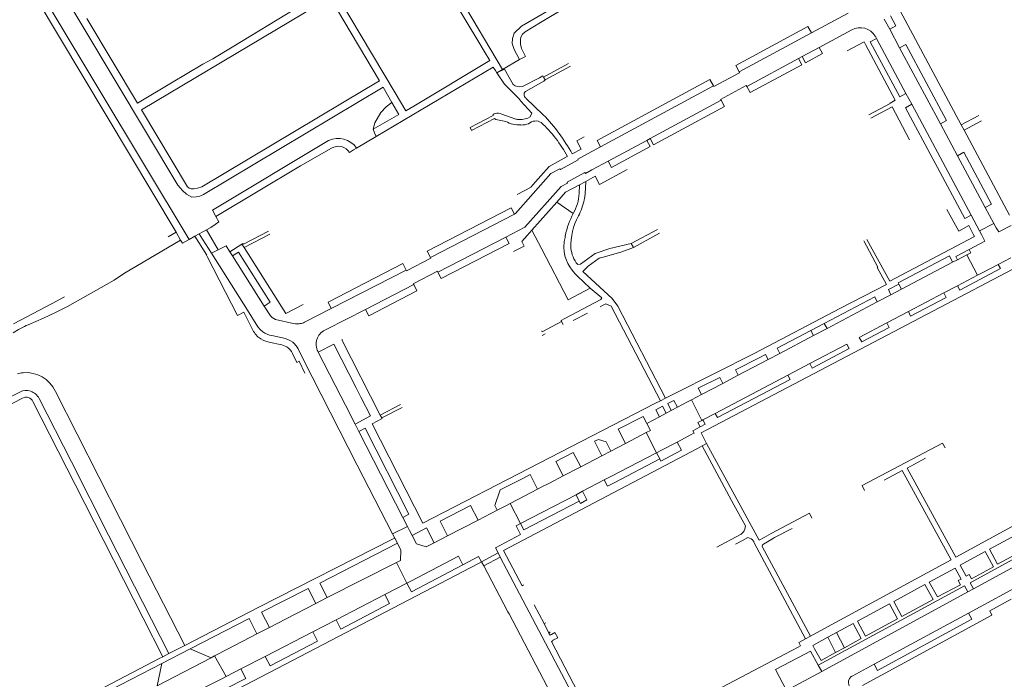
# Model space of a CAD drawing. Extents: x 145000 to 155000, y 457500 to 470000.
# Tile 237 of 256: x 148374 to 148649, y 464130 to 464314. Entities that reach past the tile are written whole.
import ezdxf

# ---------------------------------------------------------------- set-up
doc = ezdxf.new("R2010")
doc.units = 0
doc.header["$LTSCALE"] = 0.2
doc.header["$MEASUREMENT"] = 0
doc.layers.add('kant verharding', color=252, linetype='Continuous', lineweight=0)

msp = doc.modelspace()

# ---------------------------------------------------------------- linework, layer by layer
at = {"layer": 'kant verharding', "lineweight": 0}
for p, q in [((148461.29, 464379.91), (148508.8, 464299.59)), ((148502.12, 464307.28), (148463.58, 464371.63)), ((148417.72, 464254.27), (148377.97, 464320.7)), ((148457, 464317.48), (148408.09, 464288.35)), ((148433.33, 464305.89), (148451.07, 464316.59)), ((148392.84, 464313.81), (148406.93, 464290.19)), ((148594.91, 464309.83), (148605.18, 464315.37)), ((148615.24, 464313.66), (148616.76, 464310.83)), ((148597.11, 464305.8), (148606.19, 464310.7)), ((148616.76, 464310.83), (148619.54, 464305.64)), ((148594.91, 464309.83), (148574.76, 464298.96)), ((148611.32, 464307.36), (148613.08, 464308.3)), ((148613.08, 464308.3), (148621.31, 464292.92)), ((148503.65, 464304.73), (148502.12, 464307.28)), ((148592.34, 464303.23), (148597.11, 464305.8)), ((148619.54, 464305.64), (148630.9, 464284.45)), ((148505.2, 464302.14), (148503.65, 464304.73)), ((148513.54, 464302.41), (148508.8, 464299.59)), ((148513.54, 464302.41), (148515.2, 464303.27)), ((148591.35, 464302.7), (148576.9, 464294.91)), ((148591.35, 464302.7), (148592.34, 464303.23)), ((148506.13, 464300.3), (148473.55, 464280.97)), ((148483.98, 464289.35), (148505.2, 464302.14)), ((148506.8, 464299.31), (148506.13, 464300.3)), ((148508.8, 464299.59), (148507.19, 464298.73)), ((148520.19, 464297.52), (148527.21, 464301.32)), ((148520.65, 464296.71), (148527.69, 464300.52)), ((148507.19, 464298.73), (148506.8, 464299.31)), ((148514.3, 464294.85), (148519.03, 464297.34)), ((148520.19, 464297.52), (148520.65, 464296.71)), ((148406.93, 464290.19), (148416.42, 464295.87)), ((148474.48, 464296.45), (148470.37, 464294)), ((148475.48, 464294.68), (148477.91, 464290.45)), ((148536.1, 464278.04), (148567.58, 464295.05)), ((148515.27, 464291.67), (148520.12, 464287.01)), ((148622.92, 464289.92), (148621.31, 464292.92)), ((148549.95, 464280.37), (148569.73, 464291.04)), ((148616.92, 464290.16), (148610.99, 464286.94)), ((148611.48, 464286.03), (148617.42, 464289.21)), ((148617.42, 464289.21), (148622.31, 464280.02)), ((148639.47, 464258.99), (148622.92, 464289.92)), ((148508.58, 464287.13), (148512.45, 464285.79)), ((148636.75, 464284.18), (148641.61, 464286.78)), ((148630.9, 464284.45), (148635.67, 464275.55)), ((148636.75, 464284.18), (148637.52, 464282.74)), ((148637.52, 464282.74), (148642.37, 464285.34)), ((148473.55, 464280.97), (148468.07, 464277.72)), ((148529.49, 464279.69), (148531.54, 464280.8)), ((148548.99, 464279.85), (148549.95, 464280.37)), ((148637.52, 464282.74), (148650.22, 464259.03)), ((148530.67, 464277.37), (148529.49, 464279.69)), ((148531.59, 464275.61), (148536.1, 464278.04)), ((148538.24, 464274.07), (148548.99, 464279.85)), ((148528.21, 464276.07), (148530.67, 464277.37)), ((148635.67, 464275.55), (148643.42, 464261.09)), ((148524.93, 464271.7), (148529.87, 464274.38)), ((148533.67, 464271.61), (148538.24, 464274.07)), ((148517.25, 464267.5), (148519.45, 464269.98)), ((148526.79, 464268.19), (148531.76, 464270.88)), ((148531.98, 464268.43), (148534.59, 464269.84)), ((148536.01, 464267.65), (148543.51, 464271.69)), ((148530.17, 464265.03), (148530.25, 464267.49)), ((148530.25, 464267.49), (148531.98, 464268.43)), ((148516.97, 464254.82), (148523.92, 464262.65)), ((148523.92, 464262.65), (148528.51, 464259.48)), ((148643.42, 464261.09), (148645.79, 464256.68)), ((148488.64, 464247.21), (148512.08, 464259.28)), ((148639.47, 464258.99), (148641.85, 464254.59)), ((148645.79, 464256.68), (148641.85, 464254.59)), ((148645.79, 464256.68), (148646.45, 464255.47)), ((148415.53, 464252.99), (148417.72, 464254.27)), ((148418.94, 464251.98), (148417.72, 464254.27)), ((148421.37, 464252.25), (148422.91, 464253.1)), ((148422.91, 464253.1), (148424.1, 464253.76)), ((148424.1, 464253.76), (148426.19, 464254.91)), ((148424.1, 464253.76), (148425.03, 464252.31)), ((148426.73, 464253.99), (148426.19, 464254.91)), ((148429.48, 464249.34), (148426.73, 464253.99)), ((148436.66, 464249.95), (148443.86, 464253.68)), ((148490.72, 464243.13), (148509.67, 464252.87)), ((148515.64, 464253.29), (148516.97, 464254.82)), ((148516.97, 464254.82), (148519.72, 464249.53)), ((148526.19, 464252.78), (148526.28, 464253.36)), ((148544.68, 464251.12), (148551.96, 464255.01)), ((148545.28, 464250.02), (148552.55, 464253.95)), ((148641.85, 464254.59), (148642.46, 464253.39)), ((148425.03, 464252.31), (148427.56, 464248.36)), ((148432.71, 464248.81), (148436.04, 464250.93)), ((148436.36, 464251.13), (148436.04, 464250.93)), ((148436.04, 464250.93), (148436.66, 464249.95)), ((148511.85, 464248.83), (148514.79, 464250.34)), ((148544.68, 464251.12), (148545.28, 464250.02)), ((148610.38, 464252.25), (148616.76, 464240.63)), ((148426.21, 464247.83), (148426.3, 464247.65)), ((148426.3, 464247.65), (148426.38, 464247.49)), ((148429.48, 464249.34), (148427.56, 464248.36)), ((148427.56, 464248.36), (148437.58, 464232.46)), ((148433.45, 464247.62), (148432.71, 464248.81)), ((148433.45, 464247.62), (148442.24, 464233.65)), ((148436.66, 464249.95), (148448.29, 464231.56)), ((148634.33, 464245.86), (148633.45, 464247.63)), ((148635.68, 464246.57), (148638.28, 464247.94)), ((148638.28, 464247.94), (148639.38, 464248.52)), ((148638.28, 464247.94), (148641.29, 464242.26)), ((148639.38, 464248.52), (148638.91, 464249.43)), ((148656.95, 464247.02), (148565.95, 464199.18)), ((148620.1, 464238.37), (148634.33, 464245.86)), ((148634.33, 464245.86), (148635.68, 464246.57)), ((148647.05, 464245.28), (148642.4, 464242.84)), ((148650.53, 464247.12), (148647.05, 464245.28)), ((148647.7, 464244.09), (148647.05, 464245.28)), ((148481.88, 464243.7), (148460.96, 464232.98)), ((148533.25, 464238.6), (148529.72, 464241.94)), ((148641.29, 464242.26), (148635.66, 464239.3)), ((148636.31, 464238.05), (148647.7, 464244.09)), ((148642.4, 464242.84), (148641.29, 464242.26)), ((148483.99, 464239.62), (148470.54, 464232.72)), ((148616.39, 464238.22), (148619.34, 464239.78)), ((148620.1, 464238.37), (148619.34, 464239.78)), ((148635.66, 464239.3), (148631.91, 464237.33)), ((148635.66, 464239.3), (148636.31, 464238.05)), ((148613.3, 464234.8), (148617.07, 464236.76)), ((148617.07, 464236.76), (148616.39, 464238.22)), ((148617.07, 464236.76), (148620.1, 464238.37)), ((148631.91, 464237.33), (148621.97, 464232.09)), ((148632.55, 464236.07), (148631.91, 464237.33)), ((148372.3, 464228.67), (148383.11, 464234.4)), ((148383.11, 464234.4), (148386.53, 464236.21)), ((148448.29, 464231.56), (148453.13, 464234.04)), ((148535.96, 464233.45), (148536.69, 464233.82)), ((148612.59, 464236.23), (148598.53, 464228.81)), ((148599.3, 464227.43), (148613.3, 464234.8)), ((148613.3, 464234.8), (148612.59, 464236.23)), ((148622.61, 464230.85), (148632.55, 464236.07)), ((148436.61, 464231.93), (148439.11, 464226.94)), ((148453.54, 464229.14), (148460.99, 464232.92)), ((148470.54, 464232.72), (148459.59, 464227.07)), ((148460.96, 464232.98), (148460.99, 464232.92)), ((148528.45, 464229.66), (148532.45, 464231.68)), ((148621.97, 464232.09), (148615.97, 464228.94)), ((148621.97, 464232.09), (148622.61, 464230.85)), ((148598.53, 464228.81), (148594.81, 464226.85)), ((148598.53, 464228.81), (148599.3, 464227.43)), ((148615.97, 464228.94), (148608.27, 464224.89)), ((148616.59, 464227.71), (148615.97, 464228.94)), ((148444.43, 464225.43), (148447.35, 464224.76)), ((148519.83, 464225.48), (148520.7, 464225.92)), ((148594.81, 464226.85), (148585.36, 464221.87)), ((148586.08, 464220.46), (148595.54, 464225.45)), ((148595.54, 464225.45), (148594.81, 464226.85)), ((148595.54, 464225.45), (148599.3, 464227.43)), ((148609, 464223.66), (148616.59, 464227.71)), ((148444.05, 464223.51), (148446.74, 464222.88)), ((148457.35, 464220.8), (148461.66, 464223.03)), ((148461.66, 464223.03), (148467.91, 464210.8)), ((148463.93, 464224.23), (148464.13, 464224.33)), ((148474.66, 464203.25), (148463.93, 464224.23)), ((148604.8, 464223.04), (148594.47, 464217.6)), ((148605.45, 464221.82), (148604.8, 464223.04)), ((148608.27, 464224.89), (148609, 464223.66)), ((148451.72, 464221.69), (148453.19, 464218.79)), ((148463.62, 464208.54), (148457.35, 464220.8)), ((148582.86, 464218.77), (148582.14, 464220.17)), ((148582.86, 464218.77), (148586.08, 464220.46)), ((148585.36, 464221.87), (148586.08, 464220.46)), ((148595.15, 464216.35), (148605.45, 464221.82)), ((148453.62, 464214.97), (148452.02, 464218.23)), ((148453.19, 464218.79), (148468.23, 464189.25)), ((148574.49, 464214.36), (148582.86, 464218.77)), ((148588.35, 464214.36), (148594.47, 464217.6)), ((148594.47, 464217.6), (148595.15, 464216.35)), ((148568.12, 464203.72), (148588.35, 464214.36)), ((148570.23, 464212.06), (148574.49, 464214.36)), ((148573.73, 464215.9), (148574.49, 464214.36)), ((148588.35, 464214.36), (148588.97, 464213.12)), ((148563.36, 464210.7), (148569.4, 464213.73)), ((148570.23, 464212.06), (148564.26, 464208.96)), ((148569.4, 464213.73), (148570.23, 464212.06)), ((148467.91, 464210.8), (148469.23, 464208.23)), ((148554.21, 464207.97), (148556.79, 464209.26)), ((148564.26, 464208.96), (148561.44, 464207.46)), ((148564.26, 464208.96), (148563.36, 464210.7)), ((148367.62, 464204.25), (148374.89, 464207.95)), ((148464.92, 464206), (148463.62, 464208.54)), ((148474.66, 464203.25), (148480.34, 464206.18)), ((148551.44, 464206.54), (148486.55, 464173.08)), ((148552.81, 464207.25), (148551.44, 464206.54)), ((148554.21, 464207.97), (148552.81, 464207.25)), ((148554.89, 464206.46), (148556.57, 464207.33)), ((148555.85, 464204.52), (148554.89, 464206.46)), ((148556.57, 464207.33), (148557.56, 464205.43)), ((148557.56, 464205.43), (148560.36, 464206.89)), ((148560.36, 464206.89), (148561.44, 464207.46)), ((148561.44, 464207.46), (148564.34, 464201.76)), ((148467.61, 464200.73), (148464.92, 464206)), ((148475.07, 464202.45), (148480.78, 464205.38)), ((148552.58, 464202.79), (148551.55, 464204.74)), ((148554.39, 464203.78), (148552.58, 464202.79)), ((148555.85, 464204.52), (148554.39, 464203.78)), ((148557.56, 464205.43), (148555.85, 464204.52)), ((148564.63, 464201.88), (148568.12, 464203.72)), ((148468.66, 464198.67), (148467.61, 464200.73)), ((148475.07, 464202.45), (148474.66, 464203.25)), ((148547.95, 464202.88), (148541.02, 464199.32)), ((148548.98, 464200.89), (148547.95, 464202.88)), ((148552.58, 464202.79), (148548.98, 464200.89)), ((148550.01, 464198.95), (148548.98, 464200.89)), ((148564.34, 464201.76), (148563.22, 464201.14)), ((148563.85, 464199.92), (148563.22, 464201.14)), ((148564.63, 464201.88), (148564.34, 464201.76)), ((148480.92, 464174.66), (148468.66, 464198.67)), ((148541.02, 464199.32), (148543.06, 464195.33)), ((148543.06, 464195.33), (148548.86, 464198.35)), ((148548.86, 464198.35), (148550.01, 464198.95)), ((148551.76, 464192.73), (148548.86, 464198.35)), ((148557.48, 464195.72), (148561.78, 464197.97)), ((148565.95, 464199.18), (148564.21, 464198.26)), ((148564.21, 464198.26), (148565.68, 464195.28)), ((148534.4, 464195.92), (148535.54, 464196.45)), ((148536.49, 464191.91), (148534.4, 464195.92)), ((148538.98, 464193.21), (148543.06, 464195.33)), ((148552.9, 464193.33), (148557.48, 464195.72)), ((148558.65, 464193.44), (148557.48, 464195.72)), ((148565.68, 464195.28), (148564.44, 464194.62)), ((148580.37, 464168.35), (148565.68, 464195.28)), ((148563.18, 464193.96), (148509.06, 464165.49)), ((148523.61, 464190.33), (148528.47, 464192.84)), ((148528.47, 464192.84), (148530.57, 464188.83)), ((148536.49, 464191.91), (148538.98, 464193.21)), ((148538.99, 464186.11), (148551.76, 464192.73)), ((148551.76, 464192.73), (148552.9, 464193.33)), ((148552.66, 464191), (148551.76, 464192.73)), ((148564.44, 464194.62), (148563.18, 464193.96)), ((148564.44, 464194.62), (148572.68, 464179.38)), ((148525.66, 464186.28), (148523.61, 464190.33)), ((148530.57, 464188.83), (148536.49, 464191.91)), ((148539.92, 464184.35), (148552.66, 464191)), ((148468.23, 464189.25), (148478.08, 464170.13)), ((148525.66, 464186.28), (148530.57, 464188.83)), ((148680.76, 464188.41), (148635.2, 464163.6)), ((148514.23, 464185.47), (148508.15, 464182.38)), ((148516.5, 464186.66), (148514.23, 464185.47)), ((148518.56, 464182.58), (148516.5, 464186.66)), ((148525.66, 464186.28), (148521.86, 464184.28)), ((148531.11, 464181.98), (148537.16, 464185.16)), ((148537.16, 464185.16), (148538.99, 464186.11)), ((148537.16, 464185.16), (148538.08, 464183.39)), ((148538.08, 464183.39), (148539.92, 464184.35)), ((148510.89, 464178.56), (148518.56, 464182.58)), ((148529.26, 464181.02), (148531.11, 464181.98)), ((148531.11, 464181.98), (148532.32, 464179.59)), ((148513.77, 464172.97), (148529.26, 464181.02)), ((148530.16, 464179.27), (148529.26, 464181.02)), ((148572.68, 464179.38), (148573.33, 464178.18)), ((148685.57, 464179.48), (148640.13, 464154.76)), ((148499.81, 464178.06), (148491.32, 464173.69)), ((148501.94, 464173.93), (148499.81, 464178.06)), ((148507.31, 464176.73), (148501.94, 464173.93)), ((148509.69, 464177.97), (148507.31, 464176.73)), ((148509.69, 464177.97), (148510.89, 464178.56)), ((148510.89, 464178.56), (148513.77, 464172.97)), ((148573.33, 464178.18), (148576.5, 464172.32)), ((148482.22, 464172.2), (148480.92, 464174.66)), ((148491.32, 464173.69), (148493.45, 464169.55)), ((148493.45, 464169.55), (148501.94, 464173.93)), ((148478.08, 464170.13), (148482.22, 464172.2)), ((148482.22, 464172.2), (148482.81, 464171.05)), ((148482.81, 464171.05), (148483.52, 464169.67)), ((148487.57, 464171.76), (148483.52, 464169.67)), ((148489.68, 464167.6), (148487.57, 464171.76)), ((148513.77, 464172.97), (148512.53, 464172.32)), ((148584.67, 464169.1), (148589.55, 464171.63)), ((148644.65, 464165.84), (148653.41, 464170.6)), ((148397.55, 464168.13), (148413.99, 464135.84)), ((148440.77, 464149.66), (148478.03, 464168.61)), ((148478.03, 464168.61), (148478.68, 464168.94)), ((148478.08, 464170.13), (148478.68, 464168.94)), ((148478.68, 464168.94), (148479.42, 464167.49)), ((148489.68, 464167.6), (148493.45, 464169.55)), ((148568.55, 464166.41), (148575.11, 464169.91)), ((148574.12, 464167.47), (148575.66, 464168.28)), ((148575.66, 464168.28), (148577.18, 464169.08)), ((148578.88, 464167.84), (148578.99, 464167.64)), ((148578.99, 464167.64), (148593.28, 464140.81)), ((148581.72, 464169.12), (148580.37, 464168.35)), ((148583.7, 464170.24), (148581.72, 464169.12)), ((148582.66, 464167.93), (148584.39, 464168.95)), ((148584.39, 464168.95), (148584.67, 464169.1)), ((148479.42, 464167.49), (148457.8, 464156.4)), ((148507.55, 464164.78), (148506.83, 464166.22)), ((148573.72, 464167.27), (148574.12, 464167.47)), ((148594.63, 464141.54), (148581.23, 464166.62)), ((148636.44, 464161.39), (148643.44, 464165.18)), ((148479.2, 464162.13), (148459.89, 464152.32)), ((148480.29, 464162.69), (148479.2, 464162.13)), ((148482.07, 464156.38), (148479.2, 464162.13)), ((148502.87, 464162.32), (148502.04, 464161.88)), ((148502.87, 464162.32), (148507.55, 464164.78)), ((148502.87, 464162.32), (148503.52, 464161.19)), ((148503.52, 464161.19), (148508.15, 464163.58)), ((148508.15, 464163.58), (148507.55, 464164.78)), ((148633.87, 464162.86), (148598.38, 464143.58)), ((148666.42, 464163.11), (148638.78, 464148.04)), ((148502.04, 464161.88), (148384.94, 464100.84)), ((148497.66, 464161.47), (148483.34, 464153.91)), ((148503.52, 464161.19), (148510.27, 464148.35)), ((148627.8, 464156.66), (148634.99, 464160.57)), ((148482.07, 464156.38), (148483.18, 464156.96)), ((148441.51, 464148.28), (148454.51, 464154.91)), ((148454.51, 464154.91), (148456.67, 464150.68)), ((148457.8, 464156.4), (148459.89, 464152.32)), ((148475.94, 464153.2), (148482.07, 464156.38)), ((148483.34, 464153.91), (148482.07, 464156.38)), ((148638.61, 464153.94), (148597.84, 464131.76)), ((148617.89, 464151.28), (148626.58, 464155.99)), ((148640.13, 464154.76), (148638.61, 464153.94)), ((148459.89, 464152.32), (148456.67, 464150.68)), ((148462.33, 464146.12), (148475.94, 464153.2)), ((148477.2, 464150.68), (148475.94, 464153.2)), ((148440.77, 464149.66), (148420.13, 464139.01)), ((148463.68, 464143.57), (148477.2, 464150.68)), ((148520.34, 464145.08), (148517.59, 464150.28)), ((148607.82, 464145.78), (148616.69, 464150.62)), ((148421.58, 464138.04), (148438.05, 464146.49)), ((148440.26, 464142.2), (148438.05, 464146.49)), ((148443.72, 464143.98), (148441.51, 464148.28)), ((148455.83, 464142.77), (148462.33, 464146.12)), ((148462.33, 464146.12), (148463.68, 464143.57)), ((148510.27, 464148.35), (148510.57, 464147.77)), ((148510.57, 464147.77), (148523.37, 464123.43)), ((148645.3, 464147.47), (148609.15, 464127.8)), ((148638.78, 464148.04), (148612.44, 464133.76)), ((148443.72, 464143.98), (148440.26, 464142.2)), ((148520.81, 464145.27), (148520.34, 464145.08)), ((148521.72, 464142.46), (148520.34, 464145.08)), ((148598.38, 464143.58), (148596.55, 464142.59)), ((148606.61, 464145.13), (148601.94, 464142.59)), ((148442.56, 464135.93), (148455.83, 464142.77)), ((148457.16, 464140.16), (148443.92, 464133.32)), ((148455.83, 464142.77), (148457.16, 464140.16)), ((148522.06, 464142.82), (148521.72, 464142.46)), ((148522.04, 464141.85), (148521.72, 464142.46)), ((148522.46, 464142.09), (148522.04, 464141.85)), ((148594.63, 464141.54), (148593.28, 464140.81)), ((148596.55, 464142.59), (148594.63, 464141.54)), ((148601.94, 464142.59), (148599.49, 464141.26)), ((148599.49, 464141.26), (148601.65, 464136.98)), ((148601.94, 464142.59), (148604.16, 464138.34)), ((148413.74, 464133.96), (148421.58, 464138.04)), ((148420.13, 464139.01), (148415.67, 464136.71)), ((148421.58, 464138.04), (148427.46, 464135.55)), ((148539.06, 464108.4), (148522.39, 464140.08)), ((148591.23, 464138.51), (148589.47, 464137.58)), ((148591.9, 464138.86), (148591.23, 464138.51)), ((148594.63, 464137.41), (148593.07, 464136.59)), ((148596.86, 464133.46), (148594.63, 464137.41)), ((148601.65, 464136.98), (148604.16, 464138.34)), ((148413.15, 464135.41), (148339.46, 464097.08)), ((148427.31, 464135.48), (148412.43, 464127.74)), ((148413.99, 464135.84), (148413.15, 464135.41)), ((148415.67, 464136.71), (148413.99, 464135.84)), ((148427.46, 464135.55), (148427.31, 464135.48)), ((148428.45, 464136.08), (148427.46, 464135.55)), ((148431.63, 464130.37), (148428.45, 464136.08)), ((148435.8, 464132.45), (148442.56, 464135.93)), ((148443.92, 464133.32), (148442.56, 464135.93)), ((148593.07, 464136.59), (148584.93, 464132.3)), ((148399.29, 464126.48), (148413.74, 464133.96)), ((148413.74, 464133.96), (148412.43, 464127.74)), ((148431.63, 464130.37), (148435.8, 464132.45)), ((148437.14, 464129.77), (148435.8, 464132.45)), ((148584.93, 464132.3), (148588, 464126.39)), ((148597.84, 464131.76), (148596.86, 464133.46)), ((148606.32, 464130.47), (148612.44, 464133.76)), ((148424.28, 464126.62), (148430.49, 464129.71)), ((148425.67, 464123.91), (148437.14, 464129.77)), ((148430.49, 464129.71), (148431.63, 464130.37)), ((148597.84, 464131.76), (148588, 464126.39))]:
    msp.add_line(p, q, dxfattribs=at)
at = {"layer": 'kant verharding', "lineweight": 0, "flags": 128}
for points in [[(148445.78, 464361.16), (148443.77, 464351.93), (148478.81, 464293.13)], [(148375.59, 464348.76), (148374.07, 464346.68), (148373.81, 464345.88), (148373.41, 464343.99), (148373.44, 464342.64), (148374.44, 464340.4), (148418.2, 464267.37), (148419.45, 464265.83), (148420.64, 464264.82), (148422.08, 464264.05), (148423.28, 464264.11), (148424.31, 464264.33), (148425.37, 464264.76), (148475.48, 464294.68)], [(148610.01, 464338.3), (148617.26, 464324.84), (148618.26, 464318.62), (148636.75, 464284.18)], [(148554.78, 464326.86), (148552.82, 464330.18), (148552.23, 464330.67), (148551.48, 464331), (148549.61, 464331.65), (148548.71, 464331.66), (148547.66, 464331.5), (148546.61, 464331.13), (148528.62, 464320.29), (148514.07, 464311.73), (148512, 464309.76), (148511.53, 464308.26), (148511.49, 464306.91), (148512.04, 464305.16), (148513.54, 464302.41)], [(148519.35, 464312.74), (148547.11, 464329.35), (148548.49, 464329.71), (148549.24, 464329.75), (148549.99, 464329.64), (148551.43, 464328.38), (148552.95, 464325.76)], [(148375.18, 464329.28), (148383.45, 464315.33), (148421.37, 464252.25)], [(148457, 464317.48), (148460.67, 464319.67), (148474.48, 464296.45)], [(148616.99, 464314.59), (148618.5, 464311.76), (148616.76, 464310.83)], [(148515.2, 464303.27), (148514.05, 464305.48), (148513.79, 464306.66), (148513.73, 464307.94), (148513.88, 464308.66), (148514.29, 464309.43), (148515.05, 464310.17), (148519.35, 464312.74)], [(148574.76, 464298.96), (148573.81, 464300.71), (148593.97, 464311.58), (148594.91, 464309.83)], [(148416.42, 464295.87), (148425.14, 464301.08), (148427.91, 464302.62), (148433.33, 464305.89)], [(148592.34, 464303.23), (148593.28, 464301.49), (148598.05, 464304.05), (148597.11, 464305.8)], [(148604.95, 464304.86), (148609.62, 464307.32), (148609.99, 464306.61)], [(148609.99, 464306.61), (148618.31, 464291.05), (148616.86, 464290.27), (148616.92, 464290.16)], [(148621.31, 464292.92), (148619.56, 464291.97), (148611.32, 464307.36)], [(148619.54, 464305.64), (148621.29, 464306.57), (148632.66, 464285.37), (148630.9, 464284.45)], [(148576.9, 464294.91), (148577.82, 464293.16), (148592.3, 464300.96), (148591.35, 464302.7)], [(148507.19, 464298.73), (148509.29, 464299.67), (148511.75, 464295.46)], [(148513.91, 464290.8), (148513.29, 464291.49), (148509.34, 464295.51), (148507.19, 464298.73)], [(148520.65, 464296.71), (148520.28, 464296.35), (148515.13, 464293.46)], [(148519.03, 464297.34), (148520.04, 464297.86), (148520.19, 464297.52)], [(148567.58, 464295.05), (148566.62, 464296.82), (148535.16, 464279.8), (148536.1, 464278.04)], [(148567.58, 464295.05), (148567.7, 464294.84), (148574.88, 464298.72), (148574.76, 464298.96)], [(148408.09, 464288.35), (148420.84, 464266.94), (148421.36, 464266.53), (148421.91, 464266.33), (148422.68, 464266.34), (148423.66, 464266.56), (148424.89, 464266.94), (148470.37, 464294)], [(148569.73, 464291.04), (148569.6, 464291.28), (148576.77, 464295.14), (148576.9, 464294.91)], [(148478.81, 464293.13), (148481.83, 464288.05), (148483.98, 464289.35)], [(148477.91, 464290.45), (148476.32, 464289.17), (148474.83, 464287.61), (148473.12, 464284.78), (148472.72, 464283.01)], [(148472.72, 464283.01), (148479.87, 464287.08), (148477.91, 464290.45)], [(148516.5, 464286.43), (148516.96, 464287.4), (148513.91, 464290.8)], [(148549.95, 464280.37), (148550.89, 464278.63), (148570.67, 464289.29), (148569.73, 464291.04)], [(148639.47, 464258.99), (148637.71, 464258.05), (148621.17, 464288.97), (148622.92, 464289.92)], [(148499.71, 464283.47), (148506.16, 464286.77), (148506.19, 464287.1)], [(148506.56, 464285.99), (148500.12, 464282.65), (148499.71, 464283.47)], [(148509.65, 464285.12), (148506.89, 464285.71), (148506.56, 464285.99)], [(148472.72, 464283.01), (148473.06, 464281.98), (148473.55, 464280.97)], [(148428.8, 464258.62), (148427.87, 464260.41), (148460.23, 464279.78)], [(148461.08, 464277.65), (148452.39, 464272.75), (148428.8, 464258.62)], [(148466.06, 464276.43), (148467.15, 464277.17), (148468.07, 464277.72)], [(148548.99, 464279.85), (148549.92, 464278.1), (148539.17, 464272.31), (148538.24, 464274.07)], [(148519.45, 464269.98), (148521.78, 464272.61), (148526.84, 464275.33)], [(148529.87, 464274.38), (148529.76, 464274.62), (148531.59, 464275.61)], [(148643.42, 464261.09), (148645.17, 464262.03), (148637.42, 464276.52), (148635.67, 464275.55)], [(148512.08, 464259.28), (148512.36, 464259.43), (148522.25, 464270.58), (148524.79, 464271.95), (148524.93, 464271.7)], [(148531.76, 464270.88), (148531.87, 464270.64), (148533.67, 464271.61)], [(148534.59, 464269.84), (148535.78, 464267.53), (148536.01, 464267.65)], [(148509.67, 464252.87), (148515.02, 464255.64), (148525.09, 464266.96), (148526.91, 464267.94), (148526.79, 464268.19)], [(148512.81, 464264.8), (148516.77, 464266.82), (148516.73, 464266.91), (148517.25, 464267.5)], [(148523.92, 464262.65), (148526.35, 464265.38), (148530.25, 464267.49)], [(148531.98, 464268.43), (148531.84, 464264.94), (148531.71, 464264.07)], [(148488.64, 464247.21), (148487.72, 464248.96), (148511.17, 464261.05), (148512.08, 464259.28)], [(148426.19, 464254.91), (148427.42, 464255.59), (148428.61, 464256.37), (148429.63, 464257.18), (148428.8, 464258.62)], [(148640.08, 464253.65), (148638.81, 464256.07), (148636.01, 464254.53), (148632.71, 464260.62)], [(148646.45, 464255.47), (148647.23, 464254.3), (148650.63, 464256.07)], [(148422.91, 464253.1), (148426.26, 464247.87), (148426.2, 464247.84), (148426.21, 464247.83)], [(148436.36, 464251.13), (148436.47, 464250.93), (148443.46, 464254.51)], [(148509.67, 464252.87), (148510.58, 464251.1), (148491.65, 464241.36), (148490.72, 464243.13)], [(148514.79, 464250.34), (148514.18, 464251.63), (148515.64, 464253.29)], [(148525.85, 464249.96), (148526, 464251.67), (148526.19, 464252.78)], [(148616.76, 464240.63), (148640.38, 464253.08), (148640.08, 464253.65)], [(148638.91, 464249.43), (148643.35, 464251.72), (148642.46, 464253.39)], [(148376.46, 464228.43), (148380.7, 464230.27), (148384.08, 464231.85), (148387.44, 464233.5), (148400.38, 464240.91), (148403.3, 464242.81), (148418.94, 464251.98)], [(148421.37, 464252.25), (148419.48, 464251.15), (148418.94, 464251.98)], [(148432.71, 464248.81), (148431.69, 464250.47), (148429.48, 464249.34)], [(148545.28, 464250.02), (148542.07, 464248.78), (148537.21, 464247.42)], [(148538.68, 464249.66), (148538.69, 464249.66), (148544.68, 464251.12)], [(148615.85, 464239.65), (148613.24, 464244.38), (148613.45, 464244.51), (148609.55, 464251.82)], [(148426.38, 464247.49), (148434.86, 464231.02), (148436.61, 464231.93)], [(148442.24, 464233.65), (148443.93, 464234.73), (148435.14, 464248.67), (148433.45, 464247.62)], [(148519.72, 464249.53), (148527.08, 464235.34), (148533.25, 464238.6)], [(148529.72, 464245.23), (148530.54, 464245.29), (148534.6, 464248.3), (148538.68, 464249.66)], [(148537.21, 464247.42), (148535.7, 464247.01), (148532.67, 464244.8), (148531.15, 464243.28), (148539.38, 464235.77), (148540.96, 464233.59), (148554.21, 464207.97)], [(148619.34, 464239.78), (148619.17, 464240.11), (148633.45, 464247.63)], [(148638.91, 464249.43), (148635.21, 464247.46), (148635.68, 464246.57)], [(148460.96, 464232.98), (148460.08, 464234.75), (148480.97, 464245.49), (148481.88, 464243.7)], [(148481.88, 464243.7), (148481.99, 464243.49), (148488.76, 464246.97), (148488.64, 464247.21)], [(148490.72, 464243.13), (148490.62, 464243.36), (148483.85, 464239.86), (148483.99, 464239.62)], [(148470.54, 464232.72), (148471.43, 464230.96), (148484.89, 464237.87), (148483.99, 464239.62)], [(148556.79, 464209.26), (148578.92, 464220.37), (148603.01, 464233.02), (148615.85, 464239.65)], [(148526.14, 464230.15), (148536.19, 464235.49), (148536.46, 464235.97), (148533.25, 464238.6)], [(148442.24, 464233.65), (148444.01, 464230.91), (148444.48, 464230.46), (148444.94, 464230.15), (148445.44, 464229.92), (148450.34, 464228.77)], [(148536.69, 464233.82), (148537.56, 464234.26), (148539.11, 464233.58), (148552.81, 464207.25)], [(148437.58, 464232.46), (148440.51, 464227.81), (148441.15, 464227.07), (148441.9, 464226.45)], [(148450.34, 464228.77), (148451, 464228.66), (148451.67, 464228.65)], [(148519.69, 464226.75), (148519.82, 464226.49), (148525.26, 464229.32)], [(148525.68, 464228.51), (148525.26, 464229.32), (148525.1, 464229.6), (148526.14, 464230.15)], [(148450.16, 464220.38), (148451.39, 464217.92), (148452.02, 464218.23)], [(148582.14, 464220.17), (148580.31, 464219.2), (148573.73, 464215.9)], [(148588.97, 464213.12), (148568.74, 464202.52), (148568.12, 464203.72)], [(148337.77, 464191.26), (148366.87, 464206.01), (148374.07, 464209.67)], [(148384.03, 464209.86), (148408.23, 464162.26), (148420.13, 464139.01)], [(148377.77, 464207.02), (148389.52, 464183.91), (148397.55, 464168.13)], [(148415.67, 464136.71), (148398.89, 464169.73), (148388.48, 464190.16), (148379.48, 464207.88)], [(148469.23, 464208.23), (148471.91, 464202.99), (148467.61, 464200.73)], [(148551.55, 464204.74), (148553.41, 464205.7), (148554.39, 464203.78)], [(148486.55, 464173.08), (148472.36, 464200.81), (148475.16, 464202.29), (148475.07, 464202.45)], [(148563.85, 464199.92), (148565.25, 464200.66), (148564.63, 464201.88)], [(148468.66, 464198.67), (148470.42, 464199.57), (148482.67, 464175.59), (148480.92, 464174.66)], [(148561.78, 464197.97), (148562.22, 464198.2), (148561.88, 464198.86), (148563.85, 464199.92)], [(148535.54, 464196.45), (148537.69, 464195.77), (148538.98, 464193.21)], [(148632.27, 464194.06), (148631.54, 464195.4), (148609.05, 464183.59), (148609.75, 464182.24)], [(148552.66, 464191), (148552.96, 464190.43), (148558.65, 464193.44)], [(148635.2, 464163.6), (148621.64, 464188.48), (148626.79, 464191.18)], [(148615.22, 464185.11), (148620.29, 464187.77), (148633.87, 464162.86)], [(148521.86, 464184.28), (148519.73, 464183.19), (148518.56, 464182.58)], [(148508.15, 464182.38), (148506.66, 464178.05), (148507.31, 464176.73)], [(148513.77, 464172.97), (148514.67, 464171.22), (148530.16, 464179.27)], [(148532.32, 464179.59), (148530.5, 464178.6), (148530.16, 464179.27)], [(148685.57, 464179.48), (148684.58, 464181.24), (148639.17, 464156.5), (148640.13, 464154.76)], [(148583.7, 464170.24), (148594.36, 464175.86), (148595.04, 464174.51)], [(148506.83, 464166.22), (148513.81, 464169.89), (148512.53, 464172.32)], [(148653.41, 464170.6), (148655.63, 464166.4), (148646.88, 464161.62), (148644.65, 464165.84)], [(148483.52, 464169.67), (148484.74, 464167.31), (148487.5, 464166.46), (148489.68, 464167.6)], [(148581.23, 464166.62), (148581.29, 464167.04), (148581.56, 464167.27), (148582.66, 464167.93)], [(148479.42, 464167.49), (148480.41, 464165.55), (148480.29, 464162.69)], [(148509.06, 464165.49), (148514.21, 464155.63), (148514.65, 464155.87)], [(148643.44, 464165.18), (148645.68, 464160.96), (148639.55, 464157.61), (148638.93, 464158.74), (148638.14, 464158.33), (148636.44, 464161.39)], [(148483.18, 464156.96), (148496.45, 464163.85), (148497.66, 464161.47)], [(148497.66, 464161.47), (148502.09, 464163.78), (148502.87, 464162.32)], [(148508.15, 464163.58), (148538.78, 464105.42), (148540.19, 464106.15)], [(148634.99, 464160.57), (148636.66, 464157.52), (148635.88, 464157.09), (148636.49, 464155.94), (148630.13, 464152.51), (148627.8, 464156.66)], [(148596.86, 464133.46), (148637.67, 464155.66), (148638.61, 464153.94)], [(148626.58, 464155.99), (148628.94, 464151.84), (148620.12, 464147.05), (148617.89, 464151.28)], [(148650.63, 464151.91), (148644.67, 464148.67), (148645.3, 464147.47)], [(148456.67, 464150.68), (148448.4, 464146.39), (148443.72, 464143.98)], [(148616.69, 464150.62), (148618.96, 464146.39), (148610.05, 464141.56), (148607.82, 464145.78)], [(148638.78, 464148.04), (148639.72, 464146.3), (148613.4, 464132), (148612.44, 464133.76)], [(148604.16, 464138.34), (148608.85, 464140.9), (148606.61, 464145.13)], [(148440.26, 464142.2), (148432.18, 464138.03), (148428.45, 464136.08)], [(148522.39, 464140.08), (148522.91, 464140.34), (148522.84, 464140.47), (148524.15, 464141.14)], [(148524.15, 464141.14), (148523.33, 464142.58), (148522.46, 464142.09)], [(148593.28, 464140.81), (148591.44, 464139.81), (148591.9, 464138.86)], [(148599.49, 464141.26), (148595.32, 464138.99), (148595.82, 464138.06)], [(148589.47, 464137.58), (148543.14, 464113.21), (148540.76, 464109.8)], [(148595.82, 464138.06), (148597.62, 464134.78), (148601.65, 464136.98)]]:
    msp.add_lwpolyline(points, dxfattribs=at)
at = {"layer": 'kant verharding', "lineweight": 0, "extrusion": (0, 0, -1)}
for centre, radius, start, end in [((-148608.55, 464306.39), 4.91, 61.2388, 149.0308), ((-148608.51, 464306.37), 4.96, 149.0673, 157.1423), ((-148507.42, 464284.85), 2.56, 61.256, 73.7261), ((-148507.41, 464284.88), 2.53, 73.9085, 117.452), ((-148483.78, 464251.69), 50.68, 135.8117, 151.2418), ((-148513.65, 464292.75), 8.61, 268.7374, 297.6689), ((-148513.66, 464292.73), 8.6, 253.8332, 268.7758), ((-148462.9, 464274.01), 6.36, 65.1403, 144.3483), ((-148513.88, 464267.13), 18.1, 189.7412, 192.2179), ((-148513.95, 464267.12), 18.02, 192.218, 207.6103), ((-148548.35, 464248.81), 22.53, 11.6532, 28.2814), ((-148537.11, 464250.45), 11.27, 310.9763, 357.5441), ((-148446.31, 464218.72), 4.18, 95.8992, 122.4613), ((-148446.74, 464219.25), 5.54, 96.3335, 129.4008), ((-148446.74, 464219.24), 5.55, 129.3995, 153.8671), ((-148446.3, 464218.69), 4.21, 122.285, 156.3409), ((-148607.28, 464128.71), 2.01, 332.1939, 52.3055), ((-148607.32, 464128.64), 2.08, 52.5238, 61.2928)]:
    msp.add_arc(centre, radius, start, end, dxfattribs=at)
at = {"layer": 'kant verharding', "lineweight": 0}
for centre, radius, start, end in [((148513.63, 464297.67), 2.9, 229.6608, 283.3902), ((148515.88, 464292.62), 1.12, 131.5666, 237.2652), ((148513.69, 464291), 5.35, 256.5655, 267.4145), ((148513.7, 464291.04), 5.39, 267.3571, 301.3416), ((148518.01, 464282.48), 2.79, 56.8155, 134.5699), ((148495.6, 464258.86), 35.32, 27.7885, 47.3102), ((148462.98, 464274.64), 3.56, 30.2148, 122.3464), ((148516.28, 464266.17), 13.94, 331.3472, 355.3357), ((148545.24, 464250.52), 17.4, 151.7018, 182.3416), ((148535.81, 464250.38), 7.97, 184.1459, 220.2115), ((148386.63, 464204.45), 26.05, 112.9974, 123.4818), ((148451.44, 464233.36), 4.71, 272.7719, 289.2491), ((148451.48, 464233.28), 4.63, 289.135, 296.4761), ((148444.87, 464229.97), 6.52, 207.791, 236.7327), ((148445.32, 464231.29), 5.93, 234.8018, 261.424), ((148461.08, 464223.01), 4.33, 110.1421, 202.7805), ((148444.86, 464229.94), 6.48, 236.7095, 262.8466), ((148461.08, 464223.01), 4.33, 202.7883, 210.6024), ((148375.86, 464206.08), 9.01, 95.4505, 105.4528), ((148375.86, 464206.09), 9, 24.7396, 95.4664), ((148375.89, 464206.11), 4, 26.2466, 117.0677), ((148375.9, 464206.15), 2.06, 25.0554, 119.3094), ((148573.82, 464172.26), 2.68, 298.7154, 321.1906), ((148573.83, 464172.26), 2.68, 321.1973, 1.2809), ((148576.91, 464166.93), 2.16, 31.059, 82.8882), ((148577.03, 464167), 2.03, 24.7183, 31.2815)]:
    msp.add_arc(centre, radius, start, end, dxfattribs=at)

doc.saveas('drawing.dxf')
